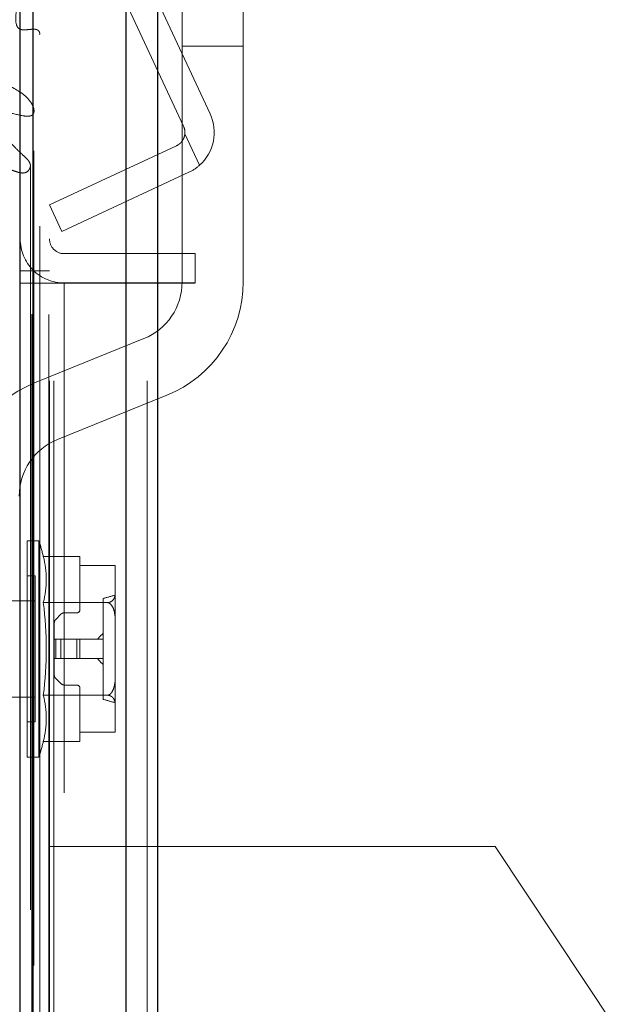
# Model space of a CAD drawing. Header units: inches. Extents: x 0.2 to 10.8, y 0.2 to 8.2.
# Tile 160 of 171: x 6.0521 to 6.1232, y 5.2648 to 5.3857. Entities that reach past the tile are written whole.
import ezdxf

# ---------------------------------------------------------------- set-up
doc = ezdxf.new("R2010")
doc.units = ezdxf.units.IN
doc.header["$MEASUREMENT"] = 0
doc.linetypes.add('HIDDEN', pattern=[0.07500000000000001, 0.05, -0.025])
doc.layers.add('DIMENSIONS', color=140, linetype='Continuous')
doc.layers.add('SLD-0', color=179, linetype='Continuous')
doc.styles.add('SLDTEXTSTYLE0', font='TXT', dxfattribs={"width": 0.7})
doc.dimstyles.new('SLDDIMSTYLE0', dxfattribs={"dimtxt": 0.0849609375, "dimasz": 0.13, "dimexe": 0, "dimexo": 0.0625, "dimgap": 0.021240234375, "dimtad": 0, "dimtih": 1, "dimtoh": 1, "dimlfac": 20, "dimrnd": 1e-09, "dimzin": 12, "dimdsep": 46, "dimtxsty": 'SLDTEXTSTYLE0', "dimsah": 1, "dimcen": 0.09, "dimadec": 0, "dimazin": 3, "dimtfac": 1, "dimtofl": 0, "dimtmove": 0, "dimatfit": 3, "dimfxl": 0, "dimfrac": 2, "dimtolj": 1, "dimtzin": 12, "dimarcsym": 0})
doc.dimstyles.new('SLDDIMSTYLE4', dxfattribs={"dimtxt": 0.0849609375, "dimasz": 0.13, "dimexe": 0, "dimexo": 0.0625, "dimgap": 0.021240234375, "dimtad": 0, "dimtih": 1, "dimtoh": 1, "dimdec": 4, "dimlfac": 20, "dimzin": 12, "dimdsep": 46, "dimtxsty": 'SLDTEXTSTYLE0', "dimsah": 1, "dimcen": 0.09, "dimadec": 0, "dimazin": 3, "dimtfac": 1, "dimtdec": 0, "dimtofl": 0, "dimtmove": 0, "dimatfit": 3, "dimfxl": 0, "dimfrac": 2, "dimtolj": 1, "dimtzin": 12, "dimarcsym": 0})

# ---------------------------------------------------------------- blocks, each defined once
blk = doc.blocks.new('_D_20')
at = {"layer": 'DIMENSIONS'}
blk.add_line((6.582531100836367, 5.77559333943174), (5.997658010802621, 5.77559333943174), dxfattribs=at)
for radius, start, end in [(0.7243947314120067, 160.4751034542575, 180), (0.7243947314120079, 205.0000000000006, 224.5248965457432)]:
    blk.add_arc((6.847052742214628, 5.77559333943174), radius, start, end, dxfattribs=at)
for points in [[(6.122658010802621, 5.77559333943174), (6.154106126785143, 5.903307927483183), (6.114263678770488, 5.906854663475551)], [(6.190528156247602, 5.469450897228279), (6.238393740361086, 5.346940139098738), (6.273004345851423, 5.36699271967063)]]:
    blk.add_solid(points, dxfattribs=at)
at = {"layer": 'DIMENSIONS', "insert": (6.037842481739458, 5.664297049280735), "char_height": 0.08333333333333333, "attachment_point": 1, "style": 'SLDTEXTSTYLE0'}
blk.add_mtext('25°', dxfattribs=at)
blk = doc.blocks.new('_D_21')
at = {"layer": 'DIMENSIONS'}
for p, q in [((6.020524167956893, 5.284170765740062), (5.573377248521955, 5.284170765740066)), ((5.698377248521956, 5.284170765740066), (5.698377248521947, 4.292100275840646)), ((5.50146366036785, 4.138049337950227), (5.472933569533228, 4.138049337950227)), ((5.472933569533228, 4.138049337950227), (5.472933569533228, 4.003018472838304)), ((5.895290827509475, 4.138049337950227), (5.923820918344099, 4.138049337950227)), ((5.923820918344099, 4.138049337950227), (5.923820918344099, 4.003018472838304)), ((5.472933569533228, 4.003018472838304), (5.50146366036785, 4.003018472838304)), ((5.923820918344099, 4.003018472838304), (5.895290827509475, 4.003018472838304)), ((5.698377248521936, 3.159970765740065), (5.698377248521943, 3.983998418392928)), ((6.020524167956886, 3.159970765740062), (5.573377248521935, 3.159970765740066))]:
    blk.add_line(p, q, dxfattribs=at)
for points in [[(5.698377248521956, 5.284170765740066), (5.678377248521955, 5.154170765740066), (5.718377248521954, 5.154170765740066)], [(5.698377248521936, 3.159970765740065), (5.718377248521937, 3.289970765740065), (5.678377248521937, 3.289970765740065)]]:
    blk.add_solid(points, dxfattribs=at)
at = {"layer": 'DIMENSIONS', "char_height": 0.08333333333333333, "attachment_point": 1, "style": 'SLDTEXTSTYLE0'}
for s, insert in [('42.48', (5.536803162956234, 4.264491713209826)), ('1079.1', (5.50146366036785, 4.110440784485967))]:
    blk.add_mtext(s, dxfattribs=dict(at, insert=insert))
blk = doc.blocks.new('_D_22')
at = {"layer": 'DIMENSIONS'}
for p, q in [((6.002174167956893, 5.353320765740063), (5.107872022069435, 5.353320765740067)), ((5.232872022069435, 5.353320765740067), (5.232872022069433, 4.697071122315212)), ((5.035958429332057, 4.566939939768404), (5.007428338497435, 4.566939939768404)), ((5.007428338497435, 4.566939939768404), (5.007428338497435, 4.43190907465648)), ((5.429785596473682, 4.566939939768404), (5.458315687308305, 4.566939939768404)), ((5.458315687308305, 4.566939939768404), (5.458315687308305, 4.43190907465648)), ((5.007428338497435, 4.43190907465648), (5.035958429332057, 4.43190907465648)), ((5.458315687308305, 4.43190907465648), (5.429785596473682, 4.43190907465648)), ((5.232872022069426, 3.090770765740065), (5.23287202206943, 4.277858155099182)), ((6.002174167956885, 3.090770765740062), (5.107872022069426, 3.090770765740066))]:
    blk.add_line(p, q, dxfattribs=at)
for points in [[(5.232872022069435, 5.353320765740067), (5.212872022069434, 5.223320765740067), (5.252872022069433, 5.223320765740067)], [(5.232872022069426, 3.090770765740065), (5.252872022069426, 3.220770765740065), (5.212872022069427, 3.220770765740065)]]:
    blk.add_solid(points, dxfattribs=at)
at = {"layer": 'DIMENSIONS', "char_height": 0.08333333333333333, "attachment_point": 1, "style": 'SLDTEXTSTYLE0'}
for s, insert in [('45.25', (5.071297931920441, 4.693382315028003)), ('1149.4', (5.035958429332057, 4.539331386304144)), ('OPENING', (4.970834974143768, 4.385280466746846))]:
    blk.add_mtext(s, dxfattribs=dict(at, insert=insert))

msp = doc.modelspace()

# ---------------------------------------------------------------- linework, layer by layer
at = {"layer": 'SLD-0', "linetype": 'Continuous', "lineweight": 25}
for p, q in [((6.069019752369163, 5.408818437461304), (6.069019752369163, 3.04132076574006)), ((6.065201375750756, 3.04132076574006), (6.065201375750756, 5.408110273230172)), ((6.052174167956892, 3.04132076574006), (6.052174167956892, 5.402570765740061)), ((6.053755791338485, 3.04132076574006), (6.053755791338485, 5.402726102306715))]:
    msp.add_line(p, q, dxfattribs=at)
at = {"layer": 'SLD-0', "linetype": 'HIDDEN', "lineweight": 18}
for p, q in [((6.069019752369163, 5.408818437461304), (6.069019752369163, 3.04132076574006)), ((6.069019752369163, 3.041320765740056), (6.069019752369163, 5.408818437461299)), ((6.069019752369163, 3.041320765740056), (6.069019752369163, 5.408818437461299)), ((6.065201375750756, 3.041320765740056), (6.065201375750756, 5.408110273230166)), ((6.067746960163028, 3.04132076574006), (6.067746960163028, 5.408110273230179)), ((6.067746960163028, 3.041320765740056), (6.067746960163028, 5.408110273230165)), ((6.053755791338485, 3.041320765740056), (6.053755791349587, 5.402726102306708)), ((6.055774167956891, 3.04132076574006), (6.055774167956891, 5.402570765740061)), ((6.056301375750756, 3.04132076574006), (6.056301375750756, 5.402726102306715)), ((6.056301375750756, 3.041320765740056), (6.056301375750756, 5.402726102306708)), ((6.075496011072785, 5.374102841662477), (6.063324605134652, 5.400204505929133)), ((6.072233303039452, 5.372581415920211), (6.06006189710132, 5.398683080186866)), ((6.053603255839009, 3.049509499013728), (6.053603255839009, 5.394638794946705)), ((6.072050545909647, 5.382421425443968), (6.072050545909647, 5.388671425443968)), ((6.079550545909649, 5.388671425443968), (6.079550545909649, 5.382421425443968)), ((6.054567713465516, 3.060307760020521), (6.054567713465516, 5.383835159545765)), ((6.072050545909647, 5.382421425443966), (6.079550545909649, 5.382421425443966)), ((6.072050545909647, 5.382421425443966), (6.079550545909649, 5.382421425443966)), ((6.072050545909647, 5.382421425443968), (6.079550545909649, 5.382421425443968)), ((6.072050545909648, 5.382421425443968), (6.079550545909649, 5.382421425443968)), ((6.072050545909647, 5.382421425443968), (6.079550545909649, 5.382421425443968)), ((6.072050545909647, 5.353463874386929), (6.072050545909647, 5.382421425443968)), ((6.072050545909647, 5.382421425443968), (6.079550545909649, 5.382421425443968)), ((6.079550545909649, 5.382421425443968), (6.079550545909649, 5.353463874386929)), ((6.053865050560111, 3.069573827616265), (6.053865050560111, 5.374575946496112)), ((6.072393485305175, 5.371646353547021), (6.074192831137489, 5.367787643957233)), ((6.074192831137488, 5.367787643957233), (6.072393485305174, 5.371646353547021)), ((6.07239348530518, 5.371646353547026), (6.074192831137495, 5.367787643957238)), ((6.074192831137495, 5.367787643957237), (6.07239348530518, 5.371646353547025)), ((6.072393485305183, 5.371646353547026), (6.074192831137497, 5.367787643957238)), ((6.074192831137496, 5.367787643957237), (6.072393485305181, 5.371646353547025)), ((6.05577416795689, 5.362920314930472), (6.07136266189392, 5.370189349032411)), ((6.05343013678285, 5.367728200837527), (6.053430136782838, 5.367747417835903)), ((6.053430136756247, 3.076401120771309), (6.053430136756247, 5.367726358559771)), ((6.072884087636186, 5.366926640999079), (6.057295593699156, 5.359657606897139)), ((6.057295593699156, 5.359657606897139), (6.05577416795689, 5.362920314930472)), ((6.073674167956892, 5.356941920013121), (6.057574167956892, 5.356941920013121)), ((6.073674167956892, 5.356941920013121), (6.073674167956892, 5.353341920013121)), ((6.055774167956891, 5.354820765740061), (6.052174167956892, 5.354820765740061)), ((6.052174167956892, 5.35332076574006), (6.055774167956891, 5.35332076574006)), ((6.055774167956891, 5.35332076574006), (6.057574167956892, 5.35332076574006)), ((6.073674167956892, 5.353341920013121), (6.057574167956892, 5.353341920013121)), ((6.057574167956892, 3.090770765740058), (6.057574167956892, 5.35332076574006)), ((6.057574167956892, 3.090770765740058), (6.057574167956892, 5.35332076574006)), ((6.073674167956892, 5.35332076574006), (6.057574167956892, 5.35332076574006)), ((6.057574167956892, 3.090770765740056), (6.057574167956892, 5.353320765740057)), ((6.057574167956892, 3.090770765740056), (6.057574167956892, 5.353320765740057)), ((6.073674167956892, 5.162995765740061), (6.073674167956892, 5.35332076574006)), ((6.053926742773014, 5.341077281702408), (6.067362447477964, 5.346510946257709)), ((6.070174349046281, 5.339558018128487), (6.056738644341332, 5.334124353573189)), ((6.053015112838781, 5.308422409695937), (6.053015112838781, 5.32170981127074)), ((6.054480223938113, 5.32170981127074), (6.053015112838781, 5.32170981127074)), ((6.054480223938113, 5.308422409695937), (6.054480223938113, 5.32170981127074)), ((6.055013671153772, 5.31978757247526), (6.059511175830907, 5.31978757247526)), ((6.059511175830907, 5.31978757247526), (6.059511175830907, 5.318651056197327)), ((6.059511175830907, 5.318651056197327), (6.063841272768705, 5.318651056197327)), ((6.059511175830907, 5.318651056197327), (6.059511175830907, 5.313245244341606)), ((6.063841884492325, 5.318597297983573), (6.063841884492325, 5.318615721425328)), ((6.063841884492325, 5.318597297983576), (6.063841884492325, 5.31861572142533)), ((6.063841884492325, 5.318597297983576), (6.063841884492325, 5.31861572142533)), ((6.063841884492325, 5.315295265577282), (6.063841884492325, 5.318597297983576)), ((6.053999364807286, 5.317379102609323), (6.053015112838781, 5.317379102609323)), ((6.053999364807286, 5.308422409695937), (6.053999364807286, 5.317379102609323)), ((6.053999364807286, 5.31432792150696), (6.034537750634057, 5.31432792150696)), ((6.055013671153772, 5.314104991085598), (6.062895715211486, 5.314104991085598)), ((6.062365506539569, 5.302231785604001), (6.062365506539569, 5.314613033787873)), ((6.063841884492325, 5.311724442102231), (6.063841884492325, 5.315295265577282)), ((6.057172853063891, 5.312678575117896), (6.056534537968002, 5.312040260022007)), ((6.059117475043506, 5.312851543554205), (6.057590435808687, 5.312851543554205)), ((6.063841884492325, 5.305120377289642), (6.063841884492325, 5.311724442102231)), ((6.056361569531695, 5.311622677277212), (6.056361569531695, 5.309603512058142)), ((6.056361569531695, 5.307241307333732), (6.056361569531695, 5.309603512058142)), ((6.056361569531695, 5.309603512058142), (6.056534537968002, 5.309603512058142)), ((6.056534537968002, 5.307241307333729), (6.056534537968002, 5.309603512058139)), ((6.056534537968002, 5.307241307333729), (6.056534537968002, 5.309603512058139)), ((6.056534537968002, 5.307241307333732), (6.056534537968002, 5.309603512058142)), ((6.056534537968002, 5.307241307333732), (6.056534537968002, 5.309603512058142)), ((6.056534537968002, 5.309603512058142), (6.057172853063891, 5.309603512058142)), ((6.056534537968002, 5.307241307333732), (6.056534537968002, 5.309603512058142)), ((6.056534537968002, 5.307241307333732), (6.056534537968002, 5.309603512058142)), ((6.057172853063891, 5.307241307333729), (6.057172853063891, 5.309603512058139)), ((6.057172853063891, 5.307241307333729), (6.057172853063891, 5.309603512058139)), ((6.057172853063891, 5.307241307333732), (6.057172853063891, 5.309603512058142)), ((6.057172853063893, 5.307241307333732), (6.057172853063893, 5.309603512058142)), ((6.057172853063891, 5.309603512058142), (6.057590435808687, 5.309603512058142)), ((6.057172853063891, 5.307241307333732), (6.057172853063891, 5.309603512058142)), ((6.057172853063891, 5.307241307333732), (6.057172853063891, 5.309603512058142)), ((6.057590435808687, 5.307241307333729), (6.057590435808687, 5.309603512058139)), ((6.057590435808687, 5.307241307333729), (6.057590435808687, 5.309603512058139)), ((6.057590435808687, 5.307241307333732), (6.057590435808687, 5.309603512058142)), ((6.057590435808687, 5.307241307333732), (6.057590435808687, 5.309603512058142)), ((6.057590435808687, 5.309603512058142), (6.059117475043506, 5.309603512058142)), ((6.057590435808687, 5.307241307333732), (6.057590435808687, 5.309603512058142)), ((6.057590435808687, 5.307241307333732), (6.057590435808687, 5.309603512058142)), ((6.059117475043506, 5.307241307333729), (6.059117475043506, 5.309603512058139)), ((6.059117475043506, 5.307241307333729), (6.059117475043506, 5.309603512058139)), ((6.059117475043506, 5.307241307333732), (6.059117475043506, 5.309603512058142)), ((6.059117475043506, 5.307241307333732), (6.059117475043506, 5.309603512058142)), ((6.059117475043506, 5.307241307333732), (6.059117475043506, 5.309603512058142)), ((6.059117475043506, 5.309603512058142), (6.059511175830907, 5.309603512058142)), ((6.059117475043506, 5.307241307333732), (6.059117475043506, 5.309603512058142)), ((6.059511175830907, 5.309603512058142), (6.062365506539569, 5.309603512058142)), ((6.059511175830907, 5.307241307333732), (6.059511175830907, 5.309603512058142)), ((6.053015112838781, 5.295135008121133), (6.053015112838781, 5.308422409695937)), ((6.053999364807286, 5.29946571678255), (6.053999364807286, 5.308422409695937)), ((6.054480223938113, 5.295135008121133), (6.054480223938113, 5.308422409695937)), ((6.056361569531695, 5.307241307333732), (6.056534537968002, 5.307241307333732)), ((6.056361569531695, 5.307241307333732), (6.056361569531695, 5.305222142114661)), ((6.056534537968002, 5.307241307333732), (6.057172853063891, 5.307241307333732)), ((6.057172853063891, 5.307241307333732), (6.057590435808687, 5.307241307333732)), ((6.057590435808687, 5.307241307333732), (6.059117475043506, 5.307241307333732)), ((6.059117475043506, 5.307241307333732), (6.059511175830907, 5.307241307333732)), ((6.059511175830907, 5.307241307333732), (6.062365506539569, 5.307241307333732)), ((6.056534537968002, 5.304804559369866), (6.057172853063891, 5.304166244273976)), ((6.063841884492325, 5.301549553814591), (6.063841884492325, 5.305120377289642)), ((6.057590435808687, 5.303993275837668), (6.059117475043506, 5.303993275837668)), ((6.059511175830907, 5.303599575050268), (6.059511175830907, 5.298193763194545)), ((6.034537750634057, 5.302516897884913), (6.053999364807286, 5.302516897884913)), ((6.055013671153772, 5.302739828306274), (6.062895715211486, 5.302739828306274)), ((6.063841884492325, 5.298247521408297), (6.063841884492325, 5.301549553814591)), ((6.053015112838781, 5.29946571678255), (6.053999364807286, 5.29946571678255)), ((6.063841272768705, 5.298193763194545), (6.059511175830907, 5.298193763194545)), ((6.059511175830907, 5.298193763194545), (6.059511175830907, 5.297057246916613)), ((6.063841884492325, 5.298229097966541), (6.063841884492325, 5.298247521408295)), ((6.063841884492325, 5.298229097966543), (6.063841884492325, 5.298247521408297)), ((6.063841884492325, 5.298229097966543), (6.063841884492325, 5.298247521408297)), ((6.055013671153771, 5.297057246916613), (6.059511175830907, 5.297057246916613)), ((6.053015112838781, 5.295135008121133), (6.054480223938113, 5.295135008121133)), ((6.070524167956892, 5.284170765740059), (6.055774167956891, 5.284170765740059)), ((6.070524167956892, 4.953070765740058), (6.070524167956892, 5.284170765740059)), ((6.072324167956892, 5.284170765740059), (6.070524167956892, 5.284170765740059)), ((6.070524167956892, 4.953070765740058), (6.070524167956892, 5.284170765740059)), ((6.072324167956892, 4.953070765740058), (6.072324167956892, 5.284170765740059)), ((6.077724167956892, 5.284170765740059), (6.072324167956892, 5.284170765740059)), ((6.075924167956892, 4.953070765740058), (6.075924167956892, 5.284170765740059)), ((6.077724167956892, 4.953070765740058), (6.077724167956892, 5.284170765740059)), ((6.110499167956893, 5.284170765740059), (6.077724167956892, 5.284170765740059)), ((6.077724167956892, 4.953070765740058), (6.077724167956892, 5.284170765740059)), ((6.143274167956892, 5.234827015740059), (6.110499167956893, 5.284170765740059))]:
    msp.add_line(p, q, dxfattribs=at)
at = {"layer": 'SLD-0', "linetype": 'HIDDEN', "lineweight": 18, "flags": 128}
for points in [[(6.055707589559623, 3.049473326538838), (6.055707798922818, 4.198362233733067), (6.055707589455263, 5.394672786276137)], [(6.055707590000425, 3.049464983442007), (6.055707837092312, 4.212786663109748), (6.055707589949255, 5.394673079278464)], [(6.054567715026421, 3.060300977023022), (6.054567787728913, 4.246418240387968), (6.054567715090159, 5.383848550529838)], [(6.053865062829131, 3.069574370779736), (6.053865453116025, 4.174640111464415), (6.053865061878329, 5.374574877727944)]]:
    msp.add_lwpolyline(points, dxfattribs=at)
at = {"layer": 'SLD-0', "linetype": 'HIDDEN', "lineweight": 18}
for centre, radius, start, end in [((6.070601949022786, 5.371820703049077), 0.005400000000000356, 311.6806506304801, 25.00000000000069), ((6.070601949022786, 5.371820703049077), 0.001799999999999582, 354.4415682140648, 25.00000000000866), ((6.057574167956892, 5.358741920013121), 0.005399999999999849, 180, 270.0000000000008), ((6.057574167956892, 5.358741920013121), 0.001800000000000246, 180, 270.0000000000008), ((6.064550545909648, 5.353463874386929), 0.007499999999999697, 292.0193813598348, 0), ((6.064550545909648, 5.353463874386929), 0.01500000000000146, 292.0193813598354, 0), ((6.059550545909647, 5.327171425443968), 0.01500000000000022, 112.0193813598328, 180), ((6.059550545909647, 5.327171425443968), 0.007500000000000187, 112.0193813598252, 180), ((6.010330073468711, 5.308422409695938), 0.04610629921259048, 14.27044514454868, 16.74966025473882), ((6.043955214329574, 5.31694628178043), 0.01141763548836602, 345.5904657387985, 14.40953426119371), ((6.061516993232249, 5.318597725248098), 0.002324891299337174, 359.9894702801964, 1.31442977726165), ((6.062821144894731, 5.318615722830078), 0.001020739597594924, 359.999921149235, 1.983715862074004), ((6.061516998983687, 5.318597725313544), 0.002324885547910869, 359.9894686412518, 1.314431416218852), ((6.010330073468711, 5.308422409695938), 0.04504348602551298, 352.7523851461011, 7.247614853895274), ((6.347179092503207, 4.296700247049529), 1.057007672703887, 105.5486179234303, 105.6317027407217), ((6.059117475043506, 5.313245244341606), 0.0003937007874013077, 270.0000000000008, 0), ((6.056952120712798, 5.311622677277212), 0.0005905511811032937, 135.0000000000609, 180), ((6.057590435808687, 5.312260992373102), 0.0005905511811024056, 90, 135.0000000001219), ((6.056952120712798, 5.305222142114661), 0.0005905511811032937, 180, 224.9999999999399), ((6.057590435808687, 5.30458382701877), 0.0005905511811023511, 224.999999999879, 270.0000000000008), ((6.059117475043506, 5.303599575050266), 0.0003937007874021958, 2.585154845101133e-10, 90), ((6.043955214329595, 5.299898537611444), 0.01141763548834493, 345.5904657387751, 14.40953426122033), ((6.34717877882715, 6.320143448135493), 1.05700650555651, 254.3682972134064, 254.4513821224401), ((6.061516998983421, 5.29824709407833), 0.002324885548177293, 358.6855685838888, 0.01053135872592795), ((6.061516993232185, 5.298247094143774), 0.002324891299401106, 358.6855702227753, 0.01052971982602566), ((6.062821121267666, 5.298229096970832), 0.001020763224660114, 358.016307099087, 5.588954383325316e-05), ((6.010330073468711, 5.308422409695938), 0.04610629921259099, 343.2503397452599, 345.7295548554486)]:
    msp.add_arc(centre, radius, start, end, dxfattribs=at)
for points, knots in [([(6.05360325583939, 5.394638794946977), (6.053939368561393, 5.394774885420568), (6.054488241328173, 5.394997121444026), (6.0551269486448, 5.395193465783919), (6.055446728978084, 5.395200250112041), (6.055536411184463, 5.395187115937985), (6.055596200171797, 5.395168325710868), (6.055645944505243, 5.395137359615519), (6.05569812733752, 5.395079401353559), (6.055757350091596, 5.394924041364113), (6.055564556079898, 5.393824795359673), (6.054480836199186, 5.392077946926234), (6.052626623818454, 5.390453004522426), (6.052043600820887, 5.38887590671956), (6.051878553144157, 5.387238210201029), (6.051458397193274, 5.3857620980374), (6.051811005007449, 5.384764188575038), (6.051978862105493, 5.384596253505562), (6.052107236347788, 5.38451458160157), (6.052261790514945, 5.38444920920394), (6.052544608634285, 5.384391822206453), (6.053000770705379, 5.384428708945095), (6.053436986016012, 5.384474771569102), (6.053726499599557, 5.384491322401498), (6.053803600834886, 5.384492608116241), (6.053824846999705, 5.384492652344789), (6.053831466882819, 5.384492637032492), (6.053913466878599, 5.384492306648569), (6.054059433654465, 5.384482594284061), (6.054254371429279, 5.384423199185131), (6.054416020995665, 5.384334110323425), (6.054549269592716, 5.384154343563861), (6.054595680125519, 5.383964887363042), (6.054558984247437, 5.383852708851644), (6.054553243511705, 5.383835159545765)], [0, 0, 0, 0, 0.05464613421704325, 0.08923724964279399, 0.09592474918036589, 0.09910046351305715, 0.1021457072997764, 0.1051385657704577, 0.108253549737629, 0.1153070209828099, 0.1360584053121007, 0.3258696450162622, 0.4874533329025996, 0.5426058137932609, 0.6485232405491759, 0.8131146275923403, 0.8372424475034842, 0.8465307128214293, 0.8541357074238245, 0.861899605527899, 0.8711747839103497, 0.8947543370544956, 0.9253564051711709, 0.9334276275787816, 0.9356053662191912, 0.9362269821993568, 0.9364211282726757, 0.9365375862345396, 0.947763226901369, 0.9567627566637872, 0.9656696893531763, 0.9768514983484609, 0.9963786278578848, 1, 1, 1, 1]), ([(6.049609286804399, 5.378898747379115), (6.049606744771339, 5.378818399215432), (6.049601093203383, 5.378639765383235), (6.049712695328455, 5.378427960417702), (6.049826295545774, 5.378286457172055), (6.050682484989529, 5.377527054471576), (6.052288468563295, 5.376915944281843), (6.05342133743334, 5.375672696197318), (6.053777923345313, 5.375019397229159), (6.053879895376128, 5.374584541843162), (6.053879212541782, 5.374264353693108), (6.053733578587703, 5.37400579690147), (6.053579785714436, 5.373897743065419), (6.053422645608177, 5.373846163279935), (6.053071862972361, 5.373782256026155), (6.052014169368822, 5.373901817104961), (6.051004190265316, 5.374269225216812), (6.050103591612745, 5.374252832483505), (6.049906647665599, 5.37421023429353), (6.049791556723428, 5.374164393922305), (6.049703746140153, 5.374097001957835), (6.049623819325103, 5.373995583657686), (6.049557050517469, 5.373780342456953), (6.049646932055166, 5.373186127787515), (6.050144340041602, 5.371896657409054), (6.051084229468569, 5.370353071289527), (6.052353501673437, 5.369175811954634), (6.053038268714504, 5.368558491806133), (6.053327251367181, 5.368163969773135), (6.053445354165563, 5.367854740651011), (6.053416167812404, 5.367530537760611), (6.05327885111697, 5.367244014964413), (6.053101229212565, 5.367032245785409), (6.052880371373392, 5.366913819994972), (6.052697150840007, 5.366857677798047), (6.052500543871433, 5.366834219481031), (6.052233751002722, 5.366847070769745), (6.051695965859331, 5.366974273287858), (6.05126452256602, 5.367151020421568), (6.050949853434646, 5.367279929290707)], [0, 0, 0, 0, 0.0128830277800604, 0.02864215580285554, 0.03587577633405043, 0.03998846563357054, 0.1779124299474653, 0.2447467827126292, 0.2747300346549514, 0.2910961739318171, 0.3163384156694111, 0.3258217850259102, 0.3339661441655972, 0.3409830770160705, 0.3459427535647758, 0.3751429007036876, 0.4605615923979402, 0.4723872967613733, 0.4772058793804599, 0.4839488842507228, 0.487895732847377, 0.492255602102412, 0.5024471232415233, 0.5214657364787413, 0.5896777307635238, 0.7181384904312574, 0.7915886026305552, 0.829115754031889, 0.846159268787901, 0.862728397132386, 0.8793961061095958, 0.8969583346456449, 0.9128764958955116, 0.920361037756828, 0.9279179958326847, 0.9354322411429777, 0.943009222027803, 0.9584343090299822, 0.9999999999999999, 0.9999999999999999, 0.9999999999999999, 0.9999999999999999]), ([(6.07136266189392, 5.370189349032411), (6.071504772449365, 5.370255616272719), (6.071635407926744, 5.370338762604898), (6.071874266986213, 5.370537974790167), (6.071981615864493, 5.370654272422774), (6.07216076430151, 5.370907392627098), (6.072235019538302, 5.371047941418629), (6.072343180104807, 5.371338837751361), (6.072378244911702, 5.371489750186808), (6.07239348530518, 5.371646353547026)], [0, 0, 0, 0, 0.25, 0.25, 0.5, 0.5, 0.75, 0.75, 1, 1, 1, 1]), ([(6.062895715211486, 5.314104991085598), (6.063012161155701, 5.314109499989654), (6.063120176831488, 5.314134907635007), (6.063301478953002, 5.314205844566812), (6.063376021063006, 5.314250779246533), (6.063563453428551, 5.314395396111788), (6.063642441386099, 5.31450416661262), (6.06381480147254, 5.314837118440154), (6.063841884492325, 5.31506626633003), (6.063841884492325, 5.315295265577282)], [0, 0, 0, 0, 0.1249999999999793, 0.1249999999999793, 0.2499999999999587, 0.2499999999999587, 0.4999999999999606, 0.4999999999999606, 1, 1, 1, 1]), ([(6.063841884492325, 5.311724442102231), (6.063841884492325, 5.312182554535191), (6.063814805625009, 5.312641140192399), (6.06364216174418, 5.313307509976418), (6.063562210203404, 5.313526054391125), (6.063376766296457, 5.313812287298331), (6.063301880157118, 5.313902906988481), (6.063120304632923, 5.314045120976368), (6.063012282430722, 5.314095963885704), (6.062895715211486, 5.314104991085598)], [0, 0, 0, 0, 0.5000000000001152, 0.5000000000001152, 0.7500000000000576, 0.7500000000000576, 0.8750000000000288, 0.8750000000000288, 1, 1, 1, 1]), ([(6.062895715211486, 5.302739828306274), (6.063012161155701, 5.302748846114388), (6.063120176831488, 5.302799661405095), (6.063301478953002, 5.302941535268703), (6.063376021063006, 5.303031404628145), (6.063563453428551, 5.303320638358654), (6.063642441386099, 5.303538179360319), (6.06381480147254, 5.304204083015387), (6.063841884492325, 5.304662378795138), (6.063841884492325, 5.305120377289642)], [0, 0, 0, 0, 0.1250000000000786, 0.1250000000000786, 0.2500000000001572, 0.2500000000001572, 0.5000000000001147, 0.5000000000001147, 1, 1, 1, 1]), ([(6.063841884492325, 5.301549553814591), (6.063841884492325, 5.301778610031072), (6.063814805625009, 5.302007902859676), (6.06364216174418, 5.302341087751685), (6.063562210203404, 5.302450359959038), (6.063376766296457, 5.302593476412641), (6.063301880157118, 5.302638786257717), (6.063120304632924, 5.30270989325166), (6.063012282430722, 5.302735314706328), (6.062895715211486, 5.302739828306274)], [0, 0, 0, 0, 0.500000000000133, 0.500000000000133, 0.7500000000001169, 0.7500000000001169, 0.8750000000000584, 0.8750000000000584, 1, 1, 1, 1])]:
    msp.add_open_spline(points, degree=3, knots=knots, dxfattribs=at)
for points in [[(6.074192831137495, 5.367787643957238), (6.07379799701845, 5.367436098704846), (6.073361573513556, 5.367149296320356), (6.072884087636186, 5.366926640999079)], [(6.061666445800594, 5.309603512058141), (6.061877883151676, 5.309869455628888), (6.062116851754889, 5.310109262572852), (6.062365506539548, 5.310339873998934)], [(6.062365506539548, 5.306504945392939), (6.062116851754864, 5.306735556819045), (6.061877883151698, 5.306975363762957), (6.061666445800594, 5.307241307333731)]]:
    msp.add_open_spline(points, degree=3, dxfattribs=at)

# ---------------------------------------------------------------- dimensions: what is measured, and where the dimension line sits
at = {"layer": 'DIMENSIONS'}
dim = msp.add_angular_dim_2l(base=(6.133147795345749, 5.898424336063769), line1=((6.632531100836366, 5.77559333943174), (6.847052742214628, 5.77559333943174)), line2=((6.06496180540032, 5.410898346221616), (6.847052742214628, 5.77559333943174)), dimstyle='SLDDIMSTYLE4', dxfattribs=at)
dim.commit()
dim.dimension.update_dxf_attribs({"geometry": '_D_20', "text_midpoint": (6.138614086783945, 5.624390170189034), "dimtype": 162})
dim = msp.add_linear_dim(base=(5.232872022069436, 5.353320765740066), p1=(6.052174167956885, 3.090770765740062), p2=(6.052174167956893, 5.353320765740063), angle=90.0000000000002, text='<>\\POPENING', dimstyle='SLDDIMSTYLE0', dxfattribs=at)
dim.commit()
dim.dimension.update_dxf_attribs({"geometry": '_D_22', "text_midpoint": (5.232872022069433, 4.487464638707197), "dimtype": 160})
dim = msp.add_linear_dim(base=(5.698377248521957, 5.284170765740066), p1=(6.070524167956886, 3.159970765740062), p2=(6.070524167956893, 5.284170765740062), angle=90.0000000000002, dimstyle='SLDDIMSTYLE0', dxfattribs=at)
dim.commit()
dim.dimension.update_dxf_attribs({"geometry": '_D_21', "text_midpoint": (5.698377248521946, 4.138049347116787), "dimtype": 160})

doc.saveas('drawing.dxf')
